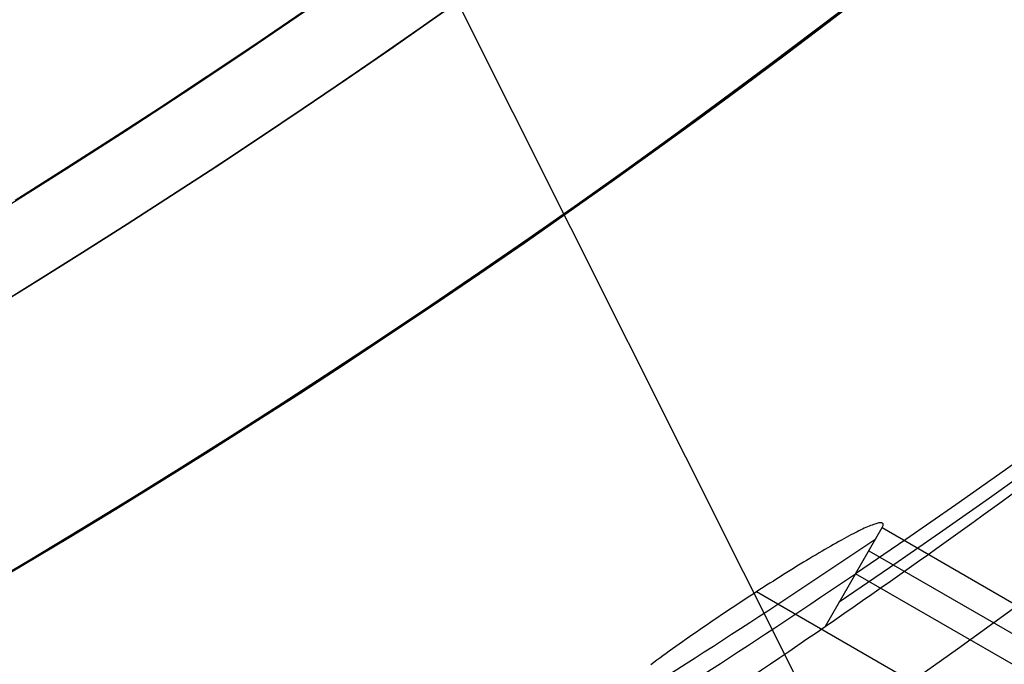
# Model space of a CAD drawing. Extents: x 16051 to 17254, y -2088 to -1046.
# Tile 27 of 62: x 16679.38 to 16685.61, y -1751.95 to -1747.87. Entities that reach past the tile are written whole.
import ezdxf

# ---------------------------------------------------------------- set-up
doc = ezdxf.new("R2010")
doc.units = 0
doc.layers.get('0').update_dxf_attribs({"linetype": 'CONTINUOUS'})
doc.layers.add('COLOR', color=7, linetype='CONTINUOUS')
doc.layers.add('LUZ', color=7, linetype='CONTINUOUS')

msp = doc.modelspace()

# ---------------------------------------------------------------- linework, layer by layer
for p, q in [((16684.66526814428, -1751.373750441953, 71.7953600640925), (16684.83398138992, -1751.081530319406, 73.25691477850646)), ((16684.66528751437, -1751.373737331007, 71.79535520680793), (16684.83398126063, -1751.081530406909, 73.2569148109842)), ((16684.83398126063, -1751.081530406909, 73.2569148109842), (17207.7178986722, -2052.968700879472, 73.25691481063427)), ((16684.7496288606, -1751.227643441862, 72.52613512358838), (17210.05758698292, -2054.514334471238, 72.52613512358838)), ((16684.66528751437, -1751.373737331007, 71.79535520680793), (16684.47268477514, -1751.707382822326, 70.12644480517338)), ((17212.39726151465, -2056.059958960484, 71.79535974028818), (16684.66528751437, -1751.373737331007, 71.79535520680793)), ((17204.11113830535, -2051.75169131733, 74.4562359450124), (16684.03882464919, -1751.487801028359, 74.4562359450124))]:
    msp.add_line(p, q)
at = {"extrusion": (0.1124755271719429, 0.1948133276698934, 0.9743700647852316)}
msp.add_lwpolyline([(-15309.47030365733, -6720.994009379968), (-15309.98085325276, -6720.685040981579), (-15310.48939906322, -6720.371376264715), (-15310.99588066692, -6720.053034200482), (-15311.50023783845, -6719.730034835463), (-15312.00241057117, -6719.402399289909), (-15312.50233909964, -6719.070149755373), (-15312.99996392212, -6718.733309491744), (-15313.49522582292, -6718.391902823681), (-15313.98806589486, -6718.045955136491), (-15314.47842556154, -6717.695492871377), (-15314.96624659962, -6717.340543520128), (-15315.45147116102, -6716.981135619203), (-15315.93404179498, -6716.617298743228), (-15316.41390147, -6716.24906349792), (-15316.89099359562, -6715.876461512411), (-15317.36526204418, -6715.499525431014), (-15317.83665117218, -6715.118288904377), (-15318.30510584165, -6714.732786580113), (-15318.7705714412, -6714.343054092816), (-15319.23299390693, -6713.949128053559), (-15319.69231974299, -6713.551046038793), (-15320.14849604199, -6713.148846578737), (-15320.6014705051, -6712.742569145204), (-15321.05119146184, -6712.332254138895), (-15321.49760788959, -6711.917942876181), (-15321.94066943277, -6711.499677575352), (-15322.38032642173, -6711.077501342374), (-15322.8165298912, -6710.651458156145), (-15323.24923159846, -6710.221592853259), (-15323.67838404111, -6709.787951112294), (-15324.10394047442, -6709.350579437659), (-15324.52585492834, -6708.909525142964), (-15324.94408222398, -6708.464836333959), (-15325.35857798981, -6708.016561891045), (-15325.76929867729, -6707.564751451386), (-15326.17620157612, -6707.10945539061), (-15326.579244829, -6706.65072480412), (-15326.9783874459, -6706.188611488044), (-15327.37358931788, -6705.723167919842), (-15327.76481123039, -6705.25444723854), (-15328.15201487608, -6704.782503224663), (-15328.53516286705, -6704.307390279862), (-15328.91421874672, -6703.829163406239), (-15329.28914700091, -6703.347878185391), (-15329.65991306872, -6702.863590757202), (-15330.02648335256, -6702.376357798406), (-15330.38882522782, -6701.886236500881), (-15330.74690705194, -6701.393284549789), (-15331.10069817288, -6700.897560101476), (-15331.4501689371, -6700.399121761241), (-15331.79529069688, -6699.898028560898), (-15332.13603581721, -6699.394339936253), (-15332.47237768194, -6698.888115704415), (-15332.80429069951, -6698.379416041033), (-15333.131750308, -6697.868301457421), (-15333.45473297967, -6697.354832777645), (-15333.77321622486, -6696.839071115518), (-15334.08717859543, -6696.321077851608), (-15334.39659968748, -6695.800914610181), (-15334.7014601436, -6695.278643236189), (-15335.00174165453, -6694.754325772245), (-15335.29742696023, -6694.228024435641), (-15335.58849985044, -6693.699801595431), (-15335.87494516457, -6693.16971974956), (-15336.15674879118, -6692.637841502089), (-15336.4338976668, -6692.10422954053), (-15336.70637977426, -6691.56894661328), (-15336.97418414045, -6691.032055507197), (-15337.23730083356, -6690.493619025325), (-15337.49572095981, -6689.953699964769), (-15337.74943665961, -6689.41236109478), (-15337.9984411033, -6688.869665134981), (-15338.24272848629, -6688.325674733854), (-15338.48229402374, -6687.780452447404), (-15338.71713394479, -6687.234060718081), (-15338.94724548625, -6686.686561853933), (-15339.1726268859, -6686.138018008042), (-15339.39327737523, -6685.588491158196), (-15339.60919717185, -6685.038043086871), (-15339.82038747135, -6684.486735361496), (-15340.02685043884, -6683.934629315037), (-15340.22858919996, -6683.381786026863), (-15340.42560783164, -6682.828266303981), (-15340.61791135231, -6682.274130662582), (-15340.80550571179, -6681.719439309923), (-15340.98839778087, -6681.164252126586), (-15341.16659534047, -6680.60862864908), (-15341.34010707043, -6680.05262805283), (-15341.50894253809, -6679.496309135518), (-15341.67311218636, -6678.939730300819), (-15341.83262732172, -6678.382949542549), (-15341.98750010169, -6677.826024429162), (-15342.13774352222, -6677.269012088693), (-15342.28337140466, -6676.711969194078), (-15342.42439838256, -6676.154951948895), (-15342.56083988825, -6675.598016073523), (-15342.69271213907, -6675.04121679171), (-15342.82003212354, -6674.484608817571), (-15342.9428175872, -6673.928246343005), (-15343.06108701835, -6673.37218302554), (-15343.17485963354, -6672.816471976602), (-15343.28415536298, -6672.261165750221), (-15343.38899483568, -6671.70631633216), (-15343.48939936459, -6671.15197512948), (-15343.58539093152, -6670.598192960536), (-15343.67699217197, -6670.045020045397), (-15343.76422635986, -6669.492505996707), (-15343.84711739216, -6668.940699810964), (-15343.92568977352, -6668.389649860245), (-15343.99996860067, -6667.839403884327), (-15344.06997954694, -6667.290008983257), (-15344.13574884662, -6666.741511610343), (-15344.19730327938, -6666.19395756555), (-15344.25467015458, -6665.64739198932), (-15344.30787729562, -6665.101859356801), (-15344.35695302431, -6664.5574034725), (-15344.4019261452, -6664.014067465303), (-15344.44282592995, -6663.471893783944), (-15344.4796821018, -6662.930924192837), (-15344.51252481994, -6662.391199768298), (-15344.54138466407, -6661.852760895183), (-15344.56629261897, -6661.315647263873), (-15344.58728005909, -6660.779897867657), (-15344.60437873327, -6660.245551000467), (-15344.61762074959, -6659.712644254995), (-15344.6270385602, -6659.181214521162), (-15344.63266494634, -6658.651297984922), (-15344.63453300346, -6658.122930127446), (-15344.6327337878, -6657.604389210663), (-15344.62731513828, -6657.08435597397), (-15344.61824576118, -6656.562863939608), (-15344.60549465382, -6656.039947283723), (-15344.58903111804, -6655.51564083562), (-15344.56882477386, -6654.989980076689), (-15344.54484557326, -6654.463001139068), (-15344.51706381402, -6653.934740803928), (-15344.48545015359, -6653.405236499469), (-15344.44997562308, -6652.874526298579), (-15344.41061164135, -6652.342648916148), (-15344.36733002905, -6651.809643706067), (-15344.32010302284, -6651.275550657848), (-15344.26890328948, -6650.740410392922), (-15344.21370394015, -6650.204264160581), (-15344.15447854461, -6649.667153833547), (-15344.09120114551, -6649.129121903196), (-15344.02384627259, -6648.590211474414), (-15343.952388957, -6648.050466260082), (-15343.87680474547, -6647.509930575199), (-15343.79706971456, -6646.968649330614), (-15343.71316048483, -6646.426668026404), (-15343.62505423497, -6645.884032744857), (-15343.53272871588, -6645.340790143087), (-15343.43616226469, -6644.796987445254), (-15343.33533381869, -6644.252672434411), (-15343.2302229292, -6643.707893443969), (-15343.1208097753, -6643.162699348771), (-15343.00707517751, -6642.617139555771), (-15342.8890006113, -6642.07126399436), (-15342.76656822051, -6641.525123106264), (-15342.63976083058, -6640.978767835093), (-15342.50856196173, -6640.432249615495), (-15342.37295584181, -6639.885620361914), (-15342.23292741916, -6639.338932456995), (-15342.08846237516, -6638.792238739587), (-15341.93954713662, -6638.245592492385), (-15341.78616888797, -6637.699047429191), (-15341.62831558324, -6637.15265768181), (-15341.46597595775, -6636.606477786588), (-15341.29913953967, -6636.060562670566), (-15341.12779666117, -6635.514967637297), (-15340.95193846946, -6634.969748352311), (-15340.77155693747, -6634.424960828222), (-15340.58664487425, -6633.880661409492), (-15340.39719593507, -6633.336906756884), (-15340.20320463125, -6632.793753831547), (-15340.00466633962, -6632.251259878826), (-15339.80157731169, -6631.709482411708), (-15339.59393468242, -6631.168479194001), (-15339.38173647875, -6630.628308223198), (-15339.16498162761, -6630.089027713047), (-15338.94366996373, -6629.55069607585), (-15338.71780223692, -6629.013371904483), (-15338.48738011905, -6628.477113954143), (-15338.25240621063, -6627.941981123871), (-15338.01288404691, -6627.40803243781), (-15337.76881810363, -6626.875327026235), (-15337.52021380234, -6626.343924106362), (-15337.26707751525, -6625.813882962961), (-15337.00941656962, -6625.285262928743), (-15336.74723925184, -6624.758123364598), (-15336.48055481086, -6624.232523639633), (-15336.20937346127, -6623.708523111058), (-15335.93370638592, -6623.186181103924), (-15335.65356573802, -6622.665556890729), (-15335.36896464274, -6622.146709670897), (-15335.07991719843, -6621.629698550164), (-15334.78643847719, -6621.114582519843), (-15334.48854452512, -6620.601420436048), (-15334.18625236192, -6620.090270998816), (-15333.87957998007, -6619.581192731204), (-15333.5685463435, -6619.074243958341), (-15333.25317138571, -6618.569482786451), (-15332.93347600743, -6618.066967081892), (-15332.60948207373, -6617.566754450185), (-15332.28121241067, -6617.068902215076), (-15331.94869080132, -6616.573467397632), (-15331.61194198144, -6616.080506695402), (-15331.2709916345, -6615.590076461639), (-15330.92586638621, -6615.102232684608), (-15330.57659379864, -6614.617030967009), (-15330.22320236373, -6614.134526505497), (-15329.86572149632, -6613.654774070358), (-15329.50418152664, -6613.1778279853), (-15329.13861369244, -6612.703742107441), (-15328.7690501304, -6612.232569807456), (-15328.39552386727, -6611.764363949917), (-15328.01806881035, -6611.299176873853), (-15327.63671973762, -6610.837060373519), (-15327.25151228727, -6610.378065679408), (-15326.86248294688, -6609.92224343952), (-15326.46966904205, -6609.469643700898), (-15326.0731087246, -6609.020315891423), (-15325.67284096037, -6608.574308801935), (-15325.26890551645, -6608.131670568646), (-15324.86134294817, -6607.69244865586), (-15324.45019458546, -6607.256689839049), (-15324.03550251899, -6606.824440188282), (-15323.61730958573, -6606.395745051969), (-15323.19565935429, -6605.970649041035), (-15322.77059610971, -6605.54919601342), (-15322.342164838, -6605.131429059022), (-15321.91041121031, -6604.717390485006), (-15321.47538156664, -6604.307121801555), (-15321.03712289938, -6603.900663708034), (-15320.59568283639, -6603.498056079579), (-15320.15110962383, -6603.099337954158), (-15319.7034521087, -6602.704547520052), (-15319.25275972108, -6602.313722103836), (-15318.79908245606, -6601.926898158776), (-15318.34247085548, -6601.54411125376), (-15317.88297598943, -6601.165396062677), (-15317.42064943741, -6600.790786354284), (-15316.95554326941, -6600.420314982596), (-15316.4877100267, -6600.054013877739), (-15316.01720270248, -6599.691914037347), (-15315.54407472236, -6599.334045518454), (-15315.06837992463, -6598.980437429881), (-15314.59017254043, -6598.63111792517), (-15314.10950717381, -6598.286114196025), (-15313.62643878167, -6597.945452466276), (-15313.14102265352, -6597.609157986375), (-15312.65331439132, -6597.277255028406), (-15312.16336988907, -6596.949766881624), (-15311.67124531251, -6596.626715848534), (-15311.17699707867, -6596.308123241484), (-15310.68068183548, -6595.994009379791)], dxfattribs=at)
at = {"extrusion": (0.1124755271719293, 0.1948133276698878, 0.9743700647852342)}
msp.add_lwpolyline([(-15308.55944587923, -6595.994009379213), (-15309.08051549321, -6596.298800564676), (-15309.59963515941, -6596.60845085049), (-15310.11674160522, -6596.922942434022), (-15310.6317717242, -6597.242256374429), (-15311.14466260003, -6597.566372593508), (-15311.6553515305, -6597.895269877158), (-15312.16377605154, -6598.228925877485), (-15312.66987396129, -6598.567317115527), (-15313.17358334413, -6598.91041898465), (-15313.67484259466, -6599.258205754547), (-15314.17359044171, -6599.610650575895), (-15314.66976597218, -6599.967725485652), (-15315.16330865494, -6600.329401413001), (-15315.65415836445, -6600.695648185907), (-15316.14225540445, -6601.066434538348), (-15316.62754053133, -6601.441728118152), (-15317.10995497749, -6601.821495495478), (-15317.58944047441, -6602.205702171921), (-15318.06593927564, -6602.594312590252), (-15318.53939417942, -6602.987290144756), (-15319.00974855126, -6603.384597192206), (-15319.47694634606, -6603.786195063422), (-15319.94093213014, -6604.192044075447), (-15320.40165110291, -6604.602103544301), (-15320.85904911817, -6605.016331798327), (-15321.31307270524, -6605.434686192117), (-15321.7636690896, -6605.857123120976), (-15322.21078621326, -6606.283598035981), (-15322.65437275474, -6606.714065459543), (-15323.09437814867, -6607.148479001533), (-15323.53075260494, -6607.586791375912), (-15323.96344712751, -6608.028954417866), (-15324.3924135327, -6608.474919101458), (-15324.81760446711, -6608.924635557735), (-15325.238973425, -6609.378053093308), (-15325.6564747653, -6609.835120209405), (-15326.070063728, -6610.295784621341), (-15326.47969645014, -6610.759993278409), (-15326.88532998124, -6611.22769238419), (-15327.28692229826, -6611.698827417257), (-15327.68443231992, -6612.173343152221), (-15328.07781992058, -6612.651183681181), (-15328.4670459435, -6613.132292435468), (-15328.85207221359, -6613.616612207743), (-15329.23286154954, -6614.104085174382), (-15329.60937777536, -6614.594652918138), (-15329.98158573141, -6615.08825645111), (-15330.34945128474, -6615.584836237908), (-15330.71294133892, -6616.084332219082), (-15331.07202384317, -6616.586683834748), (-15331.42666780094, -6617.091830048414), (-15331.77684327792, -6617.599709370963), (-15332.12252140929, -6618.11025988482), (-15332.46367440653, -6618.623419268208), (-15332.80027556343, -6619.139124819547), (-15333.13229926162, -6619.657313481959), (-15333.45972097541, -6620.177921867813), (-15333.78251727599, -6620.700886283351), (-15334.10066583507, -6621.226142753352), (-15334.41414542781, -6621.753627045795), (-15334.72293593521, -6622.283274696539), (-15335.02701834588, -6622.815021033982), (-15335.32637475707, -6623.348801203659), (-15335.62098837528, -6623.884550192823), (-15335.91084351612, -6624.422202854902), (-15336.19592560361, -6624.961693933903), (-15336.4762211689, -6625.502958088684), (-15336.75171784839, -6626.045929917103), (-15337.02240438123, -6626.590543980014), (-15337.28827060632, -6627.136734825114), (-15337.54930745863, -6627.684437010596), (-15337.80550696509, -6628.233585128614), (-15338.0568622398, -6628.784113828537), (-15338.30336747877, -6629.335957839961), (-15338.54501795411, -6629.889051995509), (-15338.78181000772, -6630.443331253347), (-15339.01374104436, -6630.998730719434), (-15339.24080952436, -6631.555185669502), (-15339.46301495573, -6632.112631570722), (-15339.68035788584, -6632.671004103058), (-15339.89283989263, -6633.230239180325), (-15340.10046357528, -6633.790272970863), (-15340.30323254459, -6634.351041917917), (-15340.50115141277, -6634.912482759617), (-15340.69422578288, -6635.474532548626), (-15340.88246223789, -6636.037128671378), (-15341.06586832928, -6636.600208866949), (-15341.2444525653, -6637.163711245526), (-15341.41822439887, -6637.727574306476), (-15341.58719421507, -6638.291736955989), (-15341.75137331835, -6638.856138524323), (-15341.91077391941, -6639.420718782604), (-15342.06540912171, -6639.9854179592), (-15342.21529290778, -6640.550176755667), (-15342.36044012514, -6641.114936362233), (-15342.50086647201, -6641.67963847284), (-15342.63658848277, -6642.24422529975), (-15342.76762351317, -6642.808639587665), (-15342.89398972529, -6643.372824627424), (-15343.01570607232, -6643.936724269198), (-15343.13279228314, -6644.500282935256), (-15343.24526884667, -6645.06344563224), (-15343.35315699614, -6645.626157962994), (-15343.4564786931, -6646.188366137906), (-15343.55525661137, -6646.750016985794), (-15343.64951412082, -6647.311057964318), (-15343.73927527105, -6647.871437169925), (-15343.82456477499, -6648.431103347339), (-15343.90540799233, -6648.990005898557), (-15343.98183091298, -6649.548094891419), (-15344.05386014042, -6650.105321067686), (-15344.12152287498, -6650.661635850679), (-15344.18484689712, -6651.216991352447), (-15344.24386055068, -6651.771340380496), (-15344.29859272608, -6652.324636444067), (-15344.34907284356, -6652.876833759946), (-15344.39533083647, -6653.427887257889), (-15344.43739713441, -6653.977752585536), (-15344.47530264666, -6654.526386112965), (-15344.50907874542, -6655.073744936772), (-15344.53875724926, -6655.61978688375), (-15344.56437040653, -6656.164470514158), (-15344.58595087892, -6656.707755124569), (-15344.60353172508, -6657.249600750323), (-15344.61714638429, -6657.789968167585), (-15344.62682866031, -6658.328818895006), (-15344.63261270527, -6658.866115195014), (-15344.63453300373, -6659.401820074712), (-15344.63278133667, -6659.913463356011), (-15344.62750615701, -6660.426560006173), (-15344.61867739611, -6660.941077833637), (-15344.60626526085, -6661.456984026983), (-15344.59024024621, -6661.974245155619), (-15344.57057314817, -6662.492827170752), (-15344.54723507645, -6663.012695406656), (-15344.52019746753, -6663.533814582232), (-15344.48943209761, -6664.056148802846), (-15344.45491109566, -6664.579661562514), (-15344.4166069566, -6665.104315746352), (-15344.37449255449, -6665.630073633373), (-15344.32854115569, -6666.156896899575), (-15344.27872643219, -6666.68474662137), (-15344.22502247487, -6667.213583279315), (-15344.16740380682, -6667.743366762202), (-15344.1058453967, -6668.274056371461), (-15344.04032267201, -6668.805610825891), (-15343.97081153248, -6669.337988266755), (-15343.89728836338, -6669.871146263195), (-15343.8197300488, -6670.405041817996), (-15343.73811398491, -6670.939631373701), (-15343.65241809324, -6671.474870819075), (-15343.56262083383, -6672.010715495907), (-15343.46870121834, -6672.547120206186), (-15343.37063882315, -6673.084039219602), (-15343.26841380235, -6673.621426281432), (-15343.16200690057, -6674.159234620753), (-15343.05139946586, -6674.697416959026), (-15342.93657346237, -6675.23592551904), (-15342.81751148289, -6675.774712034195), (-15342.69419676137, -6676.313727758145), (-15342.5666131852, -6676.852923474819), (-15342.43474530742, -6677.392249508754), (-15342.29857835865, -6677.9316557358), (-15342.15809825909, -6678.471091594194), (-15342.01329163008, -6679.010506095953), (-15341.86414580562, -6679.549847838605), (-15341.71064884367, -6680.089065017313), (-15341.55278953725, -6680.628105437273), (-15341.39055742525, -6681.166916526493), (-15341.22394280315, -6681.705445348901), (-15341.05293673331, -6682.243638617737), (-15340.87753105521, -6682.781442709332), (-15340.69771839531, -6683.318803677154), (-15340.51349217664, -6683.855667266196), (-15340.32484662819, -6684.391978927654), (-15340.13177679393, -6684.927683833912), (-15339.93427854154, -6685.462726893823), (-15339.73234857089, -6685.997052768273), (-15339.5259844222, -6686.530605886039), (-15339.31518448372, -6687.063330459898), (-15339.09994799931, -6687.595170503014), (-15338.88027507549, -6688.126069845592), (-15338.6561666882, -6688.655972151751), (-15338.42762468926, -6689.184820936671), (-15338.1946518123, -6689.712559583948), (-15337.95725167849, -6690.239131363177), (-15337.71542880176, -6690.76447944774), (-15337.46918859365, -6691.288546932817), (-15337.21853736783, -6691.811276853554), (-15336.9634823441, -6692.332612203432), (-15336.70403165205, -6692.852495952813), (-15336.44019433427, -6693.370871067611), (-15336.17198034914, -6693.88768052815), (-15335.89940057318, -6694.402867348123), (-15335.62246680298, -6694.916374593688), (-15335.34119175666, -6695.428145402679), (-15335.05558907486, -6695.938123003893), (-15334.76567332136, -6696.446250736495), (-15334.47145998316, -6696.952472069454), (-15334.17296547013, -6697.456730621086), (-15333.87020711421, -6697.958970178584), (-15333.56320316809, -6698.459134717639), (-15333.25197280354, -6698.957168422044), (-15332.93653610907, -6699.4530157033), (-15332.61691408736, -6699.946621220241), (-15332.29312865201, -6700.437929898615), (-15331.96520262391, -6700.926886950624), (-15331.63315972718, -6701.413437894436), (-15331.2970245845, -6701.897528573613), (-15330.95682271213, -6702.379105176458), (-15330.6125805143, -6702.85811425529), (-15330.26432527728, -6703.334502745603), (-15329.91208516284, -6703.808217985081), (-15329.55588920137, -6704.279207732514), (-15329.19576728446, -6704.747420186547), (-15328.83175015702, -6705.212804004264), (-15328.463869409, -6705.675308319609), (-15328.09215746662, -6706.134882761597), (-15327.71664758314, -6706.591477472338), (-15327.33737382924, -6707.045043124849), (-15326.95437108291, -6707.495530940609), (-15326.56767501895, -6707.942892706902), (-15326.17732209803, -6708.387080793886), (-15325.78334955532, -6708.828048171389), (-15325.38579538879, -6709.26574842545), (-15324.98469834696, -6709.700135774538), (-15324.58009791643, -6710.131165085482), (-15324.17203430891, -6710.558791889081), (-15323.76054844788, -6710.982972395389), (-15323.34568195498, -6711.403663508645), (-15322.92747713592, -6711.820822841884), (-15322.50597696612, -6712.23440873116), (-15322.08122507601, -6712.644380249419), (-15321.65326573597, -6713.050697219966), (-15321.222143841, -6713.453320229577), (-15320.78790489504, -6713.852210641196), (-15320.35059499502, -6714.247330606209), (-15319.91026081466, -6714.63864307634), (-15319.46694958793, -6715.026111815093), (-15319.02070909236, -6715.409701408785), (-15318.57158763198, -6715.789377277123), (-15318.11963402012, -6716.165105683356), (-15317.66489756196, -6716.53685374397), (-15317.20742803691, -6716.904589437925), (-15316.74727568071, -6717.268281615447), (-15316.28449116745, -6717.627900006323), (-15315.81912559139, -6717.983415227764), (-15315.35123044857, -6718.334798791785), (-15314.88085761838, -6718.682023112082), (-15314.40805934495, -6719.02506151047), (-15313.93288821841, -6719.363888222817), (-15313.45539715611, -6719.698478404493), (-15312.97563938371, -6720.028808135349), (-15312.49366841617, -6720.354854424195), (-15312.00953803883, -6720.676595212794), (-15311.52330228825, -6720.994009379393)], dxfattribs=at)
at = {"extrusion": (0.1124755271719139, 0.1948133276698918, 0.9743700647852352)}
msp.add_lwpolyline([(-15314.92049179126, -6595.994009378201), (-15315.39590661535, -6596.329127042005), (-15315.86907008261, -6596.668318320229), (-15316.3399330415, -6597.011559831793), (-15316.80844663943, -6597.358827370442), (-15317.27456233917, -6597.710095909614), (-15317.73823193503, -6598.065339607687), (-15318.19940756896, -6598.424531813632), (-15318.65804174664, -6598.787645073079), (-15319.11408735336, -6599.154651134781), (-15319.56749766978, -6599.525520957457), (-15320.0182263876, -6599.900224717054), (-15320.46622762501, -6600.278731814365), (-15320.91145594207, -6600.661010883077), (-15321.35386635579, -6601.047029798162), (-15321.7934143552, -6601.436755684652), (-15322.23005591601, -6601.830154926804), (-15322.66374751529, -6602.227193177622), (-15323.09444614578, -6602.627835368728), (-15323.52210933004, -6603.032045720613), (-15323.94669513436, -6603.439787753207), (-15324.36816218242, -6603.85102429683), (-15324.78646966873, -6604.265717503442), (-15325.20157737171, -6604.683828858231), (-15325.61344566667, -6605.10531919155), (-15326.02203553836, -6605.53014869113), (-15326.42730859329, -6605.958276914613), (-15326.82922707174, -6606.389662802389), (-15327.22775385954, -6606.82426469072), (-15327.62285249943, -6607.262040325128), (-15328.01448720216, -6607.70294687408), (-15328.40262285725, -6608.146940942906), (-15328.78722504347, -6608.593978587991), (-15329.16826003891, -6609.044015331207), (-15329.54569483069, -6609.497006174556), (-15329.91949712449, -6609.952905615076), (-15330.28963535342, -6610.411667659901), (-15330.65607868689, -6610.87324584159), (-15331.0187970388, -6611.337593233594), (-15331.37776107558, -6611.804662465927), (-15331.73294222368, -6612.274405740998), (-15332.08431267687, -6612.746774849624), (-15332.43184540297, -6613.221721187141), (-15332.77551415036, -6613.699195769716), (-15333.11529345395, -6614.179149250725), (-15333.45115864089, -6614.66153193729), (-15333.78308583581, -6615.146293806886), (-15334.11105196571, -6615.633384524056), (-15334.43503476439, -6616.122753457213), (-15334.75501277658, -6616.614349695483), (-15335.07096536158, -6617.108122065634), (-15335.38287269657, -6617.604019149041), (-15335.69071577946, -6618.101989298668), (-15335.99447643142, -6618.601980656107), (-15336.29413729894, -6619.103941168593), (-15336.58968185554, -6619.607818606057), (-15336.88109440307, -6620.113560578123), (-15337.16836007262, -6620.621114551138), (-15337.45146482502, -6621.130427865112), (-15337.73039545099, -6621.641447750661), (-15338.00513957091, -6622.15412134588), (-15338.27568563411, -6622.668395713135), (-15338.54202291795, -6623.184217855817), (-15338.80414152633, -6623.701534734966), (-15339.06203238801, -6624.220293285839), (-15339.31568725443, -6624.740440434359), (-15339.56509869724, -6625.261923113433), (-15339.81026010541, -6625.784688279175), (-15340.0511656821, -6626.308682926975), (-15340.28781044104, -6626.83385410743), (-15340.52019020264, -6627.360148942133), (-15340.74830158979, -6627.887514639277), (-15340.97214202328, -6628.415898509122), (-15341.1917097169, -6628.945247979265), (-15341.40700367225, -6629.475510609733), (-15341.6180236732, -6630.006634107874), (-15341.8247702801, -6630.538566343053), (-15342.02724482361, -6631.071255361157), (-15342.22544939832, -6631.604649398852), (-15342.41938685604, -6632.138696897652), (-15342.60906079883, -6632.673346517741), (-15342.79447557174, -6633.208547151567), (-15342.97563625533, -6633.744247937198), (-15343.15254865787, -6634.280398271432), (-15343.32521930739, -6634.816947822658), (-15343.49365544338, -6635.353846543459), (-15343.65786500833, -6635.891044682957), (-15343.81785663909, -6636.4284927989), (-15343.97363965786, -6636.966141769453), (-15344.12522406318, -6637.50394280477), (-15344.27262052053, -6638.041847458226), (-15344.41584035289, -6638.579807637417), (-15344.55489553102, -6639.117775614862), (-15344.68979866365, -6639.655704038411), (-15344.82056298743, -6640.19354594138), (-15344.94720235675, -6640.731254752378), (-15345.06973123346, -6641.268784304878), (-15345.18816467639, -6641.806088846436), (-15345.30251833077, -6642.343123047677), (-15345.41280841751, -6642.879842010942), (-15345.51905172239, -6643.416201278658), (-15345.62126558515, -6643.952156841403), (-15345.71946788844, -6644.487665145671), (-15345.81367704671, -6645.02268310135), (-15345.90391199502, -6645.557168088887), (-15345.99019217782, -6646.091077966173), (-15346.07253753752, -6646.624371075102), (-15346.15096850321, -6647.157006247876), (-15346.22550597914, -6647.688942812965), (-15346.2961713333, -6648.22014060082), (-15346.36298638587, -6648.750559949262), (-15346.4259733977, -6649.280161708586), (-15346.48515505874, -6649.808907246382), (-15346.54055447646, -6650.336758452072), (-15346.5921951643, -6650.863677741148), (-15346.64010103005, -6651.389628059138), (-15346.68429636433, -6651.914572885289), (-15346.724805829, -6652.438476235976), (-15346.76165444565, -6652.961302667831), (-15346.79486758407, -6653.483017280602), (-15346.82447095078, -6654.003585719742), (-15346.85049057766, -6654.522974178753), (-15346.87295281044, -6655.041149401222), (-15346.89188429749, -6655.558078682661), (-15346.90731197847, -6656.073729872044), (-15346.91926307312, -6656.588071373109), (-15346.92776507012, -6657.101072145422), (-15346.93284571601, -6657.612701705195), (-15346.9345330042, -6658.122930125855), (-15346.93278552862, -6658.642178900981), (-15346.92752331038, -6659.162878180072), (-15346.91871685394, -6659.68499640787), (-15346.90633692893, -6660.208501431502), (-15346.89035458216, -6660.733360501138), (-15346.87074114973, -6661.259540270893), (-15346.8474682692, -6661.787006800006), (-15346.82050789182, -6662.315725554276), (-15346.78983229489, -6662.845661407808), (-15346.75541409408, -6663.37677864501), (-15346.71722625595, -6663.909040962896), (-15346.67524211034, -6664.442411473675), (-15346.62943536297, -6664.976852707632), (-15346.57978010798, -6665.512326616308), (-15346.52625084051, -6666.048794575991), (-15346.46882246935, -6666.586217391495), (-15346.40747032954, -6667.124555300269), (-15346.342170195, -6667.663767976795), (-15346.27289829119, -6668.203814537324), (-15346.19963130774, -6668.744653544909), (-15346.12234641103, -6669.286243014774), (-15346.0410212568, -6669.828540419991), (-15345.95563400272, -6670.371502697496), (-15345.86616332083, -6670.915086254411), (-15345.7725884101, -6671.459246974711), (-15345.67488900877, -6672.003940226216), (-15345.5730454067, -6672.549120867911), (-15345.46703845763, -6673.094743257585), (-15345.35684959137, -6673.640761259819), (-15345.24246082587, -6674.187128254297), (-15345.12385477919, -6674.733797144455), (-15345.0010146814, -6675.280720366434), (-15344.87392438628, -6675.827849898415), (-15344.74256838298, -6676.375137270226), (-15344.60693180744, -6676.922533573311), (-15344.46700045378, -6677.469989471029), (-15344.3227607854, -6678.017455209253), (-15344.17419994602, -6678.564880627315), (-15344.02130577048, -6679.112215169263), (-15343.86406679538, -6679.659407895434), (-15343.70247226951, -6680.206407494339), (-15343.53651216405, -6680.753162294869), (-15343.36617718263, -6681.299620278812), (-15343.19145877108, -6681.845729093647), (-15343.01234912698, -6682.391436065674), (-15342.82884120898, -6682.936688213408), (-15342.64092874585, -6683.481432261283), (-15342.44860624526, -6684.025614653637), (-15342.25186900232, -6684.569181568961), (-15342.05071310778, -6685.112078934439), (-15341.845135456, -6685.65425244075), (-15341.63513375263, -6686.195647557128), (-15341.42070652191, -6686.736209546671), (-15341.20185311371, -6687.275883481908), (-15340.97857371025, -6687.814614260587), (-15340.75086933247, -6688.352346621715), (-15340.51874184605, -6688.8890251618), (-15340.28219396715, -6689.424594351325), (-15340.04122926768, -6689.958998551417), (-15339.79585218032, -6690.492182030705), (-15339.54606800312, -6691.024088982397), (-15339.29188290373, -6691.554663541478), (-15339.03330392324, -6692.083849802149), (-15338.77033897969, -6692.611591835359), (-15338.50299687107, -6693.137833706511), (-15338.23128727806, -6693.662519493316), (-15337.95522076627, -6694.185593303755), (-15337.6748087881, -6694.70699929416), (-15337.39006368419, -6695.226681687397), (-15337.10099868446, -6695.744584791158), (-15336.80762790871, -6696.260653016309), (-15336.50996636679, -6696.774830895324), (-15336.20802995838, -6697.287063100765), (-15335.90183547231, -6697.797294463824), (-15335.59140058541, -6698.305469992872), (-15335.276743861, -6698.81153489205), (-15334.95788474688, -6699.315434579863), (-15334.63484357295, -6699.817114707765), (-15334.30764154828, -6700.316521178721), (-15333.97630075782, -6700.813600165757), (-15333.64084415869, -6701.30829813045), (-15333.30129557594, -6701.800561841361), (-15332.95767969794, -6702.290338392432), (-15332.6100220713, -6702.777575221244), (-15332.25834909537, -6703.262220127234), (-15331.9026880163, -6703.744221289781), (-15331.54306692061, -6704.223527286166), (-15331.17951472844, -6704.700087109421), (-15330.81206118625, -6705.173850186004), (-15330.44073685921, -6705.644766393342), (-15330.06557312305, -6706.112786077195), (-15329.68660215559, -6706.577860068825), (-15329.30385692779, -6707.039939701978), (-15328.91737119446, -6707.498976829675), (-15328.52717948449, -6707.954923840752), (-15328.13331709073, -6708.407733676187), (-15327.73582005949, -6708.857359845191), (-15327.33472517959, -6709.303756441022), (-15326.93006997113, -6709.746878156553), (-15326.52189267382, -6710.18668029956), (-15326.11023223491, -6710.623118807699), (-15325.69512829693, -6711.056150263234), (-15325.27662118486, -6711.485731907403), (-15324.85475189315, -6711.911821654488), (-15324.4295620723, -6712.334378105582), (-15324.00109401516, -6712.753360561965), (-15323.56939064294, -6713.168729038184), (-15323.13449549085, -6713.580444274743), (-15322.69645269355, -6713.988467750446), (-15322.25530697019, -6714.392761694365), (-15321.81110360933, -6714.793289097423), (-15321.36388845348, -6715.190013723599), (-15320.91370788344, -6715.582900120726), (-15320.4606088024, -6715.971913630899), (-15320.00463861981, -6716.357020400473), (-15319.54584523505, -6716.738187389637), (-15319.0842770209, -6717.115382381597), (-15318.61998280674, -6717.488573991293), (-15318.15301186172, -6717.857731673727), (-15317.68341387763, -6718.222825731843), (-15317.21123895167, -6718.583827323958), (-15316.73653756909, -6718.940708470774), (-15316.25936058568, -6719.293442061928), (-15315.77975921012, -6719.642001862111), (-15315.2977849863, -6719.986362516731), (-15314.81348977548, -6720.326499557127), (-15314.32692573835, -6720.662389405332), (-15313.83814531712, -6720.994009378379)], dxfattribs=at)
at = {"extrusion": (0.1124755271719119, 0.1948133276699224, 0.9743700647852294)}
msp.add_lwpolyline([(-15315.67810926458, -6720.994009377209), (-15316.14404000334, -6720.656685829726), (-15316.60769940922, -6720.315426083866), (-15317.06904060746, -6719.970253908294), (-15317.52801703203, -6719.62119384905), (-15317.98458244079, -6719.268271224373), (-15318.43869093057, -6718.911512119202), (-15318.89029695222, -6718.550943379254), (-15319.33935532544, -6718.18659260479), (-15319.78582125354, -6717.818488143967), (-15320.22965033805, -6717.446659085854), (-15320.67079859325, -6717.071135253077), (-15321.10922246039, -6716.691947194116), (-15321.54487882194, -6716.309126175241), (-15321.97772501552, -6715.922704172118), (-15322.40771884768, -6715.532713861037), (-15322.83481860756, -6715.139188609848), (-15323.25898308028, -6714.742162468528), (-15323.68017156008, -6714.341670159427), (-15324.09834386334, -6713.937747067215), (-15324.51346034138, -6713.530429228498), (-15324.92548189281, -6713.119753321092), (-15325.33436997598, -6712.705756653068), (-15325.74008662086, -6712.288477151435), (-15326.14259444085, -6711.86795335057), (-15326.54185664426, -6711.444224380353), (-15326.93783704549, -6711.017329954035), (-15327.33050007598, -6710.587310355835), (-15327.71981079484, -6710.154206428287), (-15328.10573489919, -6709.718059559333), (-15328.48823873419, -6709.278911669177), (-15328.86728930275, -6708.836805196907), (-15329.242854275, -6708.3917830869), (-15329.61490199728, -6707.943888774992), (-15329.98340150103, -6707.493166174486), (-15330.34832251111, -6707.039659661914), (-15330.70963545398, -6706.583414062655), (-15331.06731146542, -6706.124474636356), (-15331.42132239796, -6705.662887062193), (-15331.77164082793, -6705.198697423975), (-15332.11824006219, -6704.731952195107), (-15332.46109414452, -6704.262698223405), (-15332.80017786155, -6703.790982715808), (-15333.13546674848, -6703.316853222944), (-15333.46693709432, -6702.840357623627), (-15333.79456594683, -6702.361544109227), (-15334.11833111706, -6701.880461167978), (-15334.43821118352, -6701.397157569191), (-15334.75418549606, -6700.911682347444), (-15335.06623417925, -6700.424084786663), (-15335.3743381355, -6699.934414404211), (-15335.67847904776, -6699.442720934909), (-15335.97863938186, -6698.949054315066), (-15336.27480238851, -6698.453464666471), (-15336.56695210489, -6697.956002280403), (-15336.85507335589, -6697.456717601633), (-15337.13915175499, -6696.955661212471), (-15337.41917370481, -6696.452883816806), (-15337.69512639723, -6695.948436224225), (-15337.9669978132, -6695.442369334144), (-15338.23477672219, -6694.934734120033), (-15338.4984526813, -6694.425581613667), (-15338.75801603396, -6693.9149628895), (-15339.01345790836, -6693.402929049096), (-15339.26477021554, -6692.889531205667), (-15339.51194564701, -6692.374820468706), (-15339.75497767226, -6691.858847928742), (-15339.99386053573, -6691.341664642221), (-15340.22858925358, -6690.823321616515), (-15340.4591596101, -6690.303869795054), (-15340.68556815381, -6689.783360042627), (-15340.90781219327, -6689.261843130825), (-15341.12588979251, -6688.739369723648), (-15341.33979976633, -6688.215990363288), (-15341.54954167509, -6687.691755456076), (-15341.7551158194, -6687.166715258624), (-15341.95652323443, -6686.640919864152), (-15342.15376568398, -6686.114419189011), (-15342.34684565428, -6685.587262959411), (-15342.53576634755, -6685.059500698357), (-15342.72053167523, -6684.5311817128), (-15342.9011462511, -6684.002355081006), (-15343.07761538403, -6683.473069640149), (-15343.24994507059, -6682.943373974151), (-15343.41814198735, -6682.413316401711), (-15343.58221348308, -6681.882944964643), (-15343.74216757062, -6681.352307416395), (-15343.89801291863, -6680.821451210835), (-15344.04975884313, -6680.290423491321), (-15344.19741529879, -6679.759271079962), (-15344.34099287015, -6679.228040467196), (-15344.48050276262, -6678.696777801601), (-15344.61595679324, -6678.165528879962), (-15344.7473673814, -6677.634339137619), (-15344.8747475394, -6677.103253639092), (-15344.99811086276, -6676.572317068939), (-15345.11747152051, -6676.04157372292), (-15345.23284424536, -6675.511067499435), (-15345.34424432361, -6674.980841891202), (-15345.45168758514, -6674.450939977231), (-15345.55519039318, -6673.921404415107), (-15345.654769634, -6673.392277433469), (-15345.75044270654, -6672.863600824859), (-15345.84222751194, -6672.335415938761), (-15345.93014244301, -6671.807763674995), (-15346.01420637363, -6671.280684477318), (-15346.09443864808, -6670.754218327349), (-15346.17085907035, -6670.228404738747), (-15346.24348789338, -6669.703282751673), (-15346.31234580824, -6669.1788909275), (-15346.37745393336, -6668.655267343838), (-15346.43883380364, -6668.132449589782), (-15346.49650735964, -6667.610474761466), (-15346.55049693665, -6667.089379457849), (-15346.60082525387, -6666.569199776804), (-15346.6475154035, -6666.049971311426), (-15346.69059083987, -6665.531729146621), (-15346.73007536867, -6665.014507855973), (-15346.76599313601, -6664.498341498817), (-15346.7983686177, -6663.983263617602), (-15346.82722660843, -6663.469307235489), (-15346.85259221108, -6662.956504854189), (-15346.87449082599, -6662.444888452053), (-15346.89294814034, -6661.934489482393), (-15346.90799011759, -6661.425338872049), (-15346.91964298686, -6660.917467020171), (-15346.92793323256, -6660.410903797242), (-15346.93288758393, -6659.905678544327), (-15346.93453300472, -6659.401820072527), (-15346.93274021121, -6658.875881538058), (-15346.92734126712, -6658.348455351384), (-15346.91830552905, -6657.819574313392), (-15346.905602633, -6657.28927185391), (-15346.88920250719, -6656.757582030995), (-15346.86907538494, -6656.224539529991), (-15346.84519181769, -6655.69017966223), (-15346.81752268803, -6655.154538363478), (-15346.78603922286, -6654.617652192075), (-15346.75071300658, -6654.079558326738), (-15346.71151599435, -6653.540294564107), (-15346.66842052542, -6652.999899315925), (-15346.62139933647, -6652.45841160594), (-15346.57042557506, -6651.915871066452), (-15346.51547281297, -6651.372317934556), (-15346.45651505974, -6650.827793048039), (-15346.39352677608, -6650.282337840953), (-15346.32648288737, -6649.735994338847), (-15346.25535879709, -6649.188805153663), (-15346.18013040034, -6648.640813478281), (-15346.10077409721, -6648.092063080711), (-15346.01726680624, -6647.542598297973), (-15345.92958597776, -6646.992464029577), (-15345.83770960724, -6646.441705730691), (-15345.74161624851, -6645.890369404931), (-15345.64128502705, -6645.33850159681), (-15345.53669565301, -6644.786149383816), (-15345.42782843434, -6644.233360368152), (-15345.31466428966, -6643.680182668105), (-15345.19718476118, -6643.126664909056), (-15345.07537202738, -6642.572856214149), (-15344.9492089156, -6642.018806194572), (-15344.81867891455, -6641.464564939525), (-15344.68376618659, -6640.910183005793), (-15344.54445557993, -6640.35571140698), (-15344.40073264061, -6639.801201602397), (-15344.25258362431, -6639.2467054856), (-15344.09999550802, -6638.692275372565), (-15343.94295600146, -6638.137963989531), (-15343.78145355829, -6637.583824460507), (-15343.61547738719, -6637.029910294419), (-15343.44501746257, -6636.47627537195), (-15343.27006453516, -6635.922973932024), (-15343.09061014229, -6635.37006055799), (-15342.90664661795, -6634.817590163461), (-15342.71816710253, -6634.265617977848), (-15342.52516555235, -6633.714199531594), (-15342.32763674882, -6633.163390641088), (-15342.12557630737, -6632.613247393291), (-15341.91898068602, -6632.063826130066), (-15341.70784719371, -6631.515183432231), (-15341.49217399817, -6630.967376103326), (-15341.27196013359, -6630.420461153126), (-15341.04720550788, -6629.87449578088), (-15340.81791090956, -6629.329537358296), (-15340.58407801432, -6628.785643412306), (-15340.34570939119, -6628.242871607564), (-15340.10280850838, -6627.701279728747), (-15339.85537973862, -6627.160925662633), (-15339.60342836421, -6626.621867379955), (-15339.34696058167, -6626.084162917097), (-15339.08598350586, -6625.547870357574), (-15338.82050517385, -6625.013047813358), (-15338.55053454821, -6624.479753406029), (-15338.27608151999, -6623.948045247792), (-15337.99715691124, -6623.417981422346), (-15337.71377247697, -6622.889619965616), (-15337.42594090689, -6622.363018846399), (-15337.13367582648, -6621.838235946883), (-15336.83699179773, -6621.315329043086), (-15336.5359043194, -6620.794355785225), (-15336.23042982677, -6620.275373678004), (-15335.920585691, -6619.758440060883), (-15335.60639021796, -6619.243612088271), (-15335.28786264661, -6618.730946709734), (-15334.96502314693, -6618.220500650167), (-15334.63789281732, -6617.712330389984), (-15334.30649368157, -6617.206492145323), (-15333.97084868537, -6616.70304184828), (-15333.63098169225, -6616.202035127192), (-15333.28691747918, -6615.703527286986), (-15332.93868173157, -6615.207573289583), (-15332.58630103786, -6614.714227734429), (-15332.22980288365, -6614.223544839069), (-15331.86921564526, -6613.735578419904), (-15331.50456858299, -6613.250381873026), (-15331.13589183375, -6612.768008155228), (-15330.76321640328, -6612.288509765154), (-15330.386574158, -6611.811938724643), (-15330.00599781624, -6611.338346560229), (-15329.62152093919, -6610.867784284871), (-15329.23317792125, -6610.400302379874), (-15328.84100398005, -6609.93595077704), (-15328.44503514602, -6609.474778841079), (-15328.04530825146, -6609.016835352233), (-15327.6418609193, -6608.562168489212), (-15327.23473155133, -6608.11082581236), (-15326.82395931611, -6607.662854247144), (-15326.40958413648, -6607.21830006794), (-15325.9916466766, -6606.77720888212), (-15325.5701883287, -6606.339625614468), (-15325.14525119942, -6605.905594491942), (-15324.71687809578, -6605.47515902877), (-15324.28511251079, -6605.048362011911), (-15323.84999860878, -6604.625245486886), (-15323.41158121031, -6604.205850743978), (-15322.96990577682, -6603.790218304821), (-15322.52501839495, -6603.378387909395), (-15322.07696576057, -6602.970398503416), (-15321.6257951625, -6602.566288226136), (-15321.17155446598, -6602.166094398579), (-15320.71429209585, -6601.76985351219), (-15320.25405701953, -6601.377601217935), (-15319.79089872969, -6600.98937231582), (-15319.32486722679, -6600.605200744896), (-15318.85601300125, -6600.225119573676), (-15318.38438701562, -6599.849160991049), (-15317.9100406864, -6599.477356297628), (-15317.43302586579, -6599.109735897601), (-15316.9533948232, -6598.746329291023), (-15316.47120022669, -6598.387165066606), (-15315.98649512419, -6598.032270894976), (-15315.49933292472, -6597.681673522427), (-15315.0097673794, -6597.33539876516), (-15314.51785256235, -6596.993471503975), (-15314.02364285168, -6596.65591567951), (-15313.52719291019, -6596.322754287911), (-15313.02855766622, -6595.994009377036)], dxfattribs=at)
for points in [[(16679.34613249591, -1749.009625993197), (16679.6522954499, -1748.816901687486), (16679.95710971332, -1748.622054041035), (16680.26055993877, -1748.425091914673), (16680.56263077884, -1748.226024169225), (16680.86330688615, -1748.024859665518), (16681.16257291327, -1747.82160726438), (16681.46041351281, -1747.616275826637), (16681.75681333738, -1747.408874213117), (16682.05175703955, -1747.199411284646), (16682.34522927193, -1746.987895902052), (16682.63721468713, -1746.774336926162), (16682.92769793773, -1746.558743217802), (16683.21666367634, -1746.341123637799), (16683.50409655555, -1746.121487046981), (16683.78998122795, -1745.899842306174), (16684.07430234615, -1745.676198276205), (16684.35704456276, -1745.450563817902), (16684.63819253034, -1745.222947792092), (16684.91773090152, -1744.993359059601), (16685.19564432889, -1744.761806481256), (16685.47191746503, -1744.528298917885), (16685.74653496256, -1744.292845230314)], [(16679.11578662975, -1751.476204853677), (16679.43920920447, -1751.284955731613), (16679.76129479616, -1751.091464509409), (16680.08202746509, -1750.895740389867), (16680.40139127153, -1750.69779257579), (16680.71937027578, -1750.497630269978), (16681.03594853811, -1750.295262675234), (16681.3511101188, -1750.090698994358), (16681.66483907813, -1749.883948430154), (16681.97711947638, -1749.675020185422), (16682.28793537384, -1749.463923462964), (16682.59727083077, -1749.250667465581), (16682.90510990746, -1749.035261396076), (16683.21143666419, -1748.81771445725), (16683.51623516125, -1748.598035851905), (16683.8194894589, -1748.376234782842), (16684.12118361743, -1748.152320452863), (16684.42130169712, -1747.92630206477), (16684.71982775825, -1747.698188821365), (16685.0167458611, -1747.467989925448), (16685.31204006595, -1747.235714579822), (16685.60569443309, -1747.001371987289), (16685.89769302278, -1746.764971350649)]]:
    msp.add_lwpolyline(points)
msp.add_polyline3d([(16684.83398126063, -1751.081530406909, 73.2569148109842), (16684.83642393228, -1751.077008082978, 73.2805402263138), (16684.83833009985, -1751.072832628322, 73.30444090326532), (16684.83969755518, -1751.069008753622, 73.328588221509), (16684.84052409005, -1751.065541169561, 73.35295356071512), (16684.84080749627, -1751.062434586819, 73.3775083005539), (16684.84054556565, -1751.059693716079, 73.40222382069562), (16684.83973608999, -1751.057323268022, 73.42707150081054), (16684.83837686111, -1751.055327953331, 73.45202272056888), (16684.8364656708, -1751.053712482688, 73.47704885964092), (16684.83400031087, -1751.052481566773, 73.50212129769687), (16684.83097857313, -1751.051639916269, 73.52721141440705), (16684.82739824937, -1751.051192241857, 73.55229058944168), (16684.82325713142, -1751.05114325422, 73.57733020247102), (16684.81855301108, -1751.05149766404, 73.6023016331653), (16684.81328368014, -1751.052260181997, 73.62717626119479), (16684.80744693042, -1751.053435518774, 73.65192546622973), (16684.80104478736, -1751.055024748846, 73.67652188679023), (16684.79409354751, -1751.057018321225, 73.70094227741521), (16684.78661240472, -1751.059405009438, 73.72516421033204), (16684.77862055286, -1751.062173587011, 73.74916525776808), (16684.77013718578, -1751.065312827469, 73.7729229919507), (16684.76118149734, -1751.06881150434, 73.79641498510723), (16684.75177268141, -1751.072658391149, 73.81961880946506), (16684.74192993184, -1751.076842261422, 73.84251203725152), (16684.73167244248, -1751.081351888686, 73.86507224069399), (16684.7210194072, -1751.086176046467, 73.88727699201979), (16684.70999001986, -1751.091303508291, 73.90910386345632), (16684.69860347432, -1751.096723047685, 73.93053042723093), (16684.68687896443, -1751.102423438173, 73.95153425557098), (16684.67483568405, -1751.108393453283, 73.97209292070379), (16684.66249282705, -1751.114621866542, 73.99218399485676), (16684.64986958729, -1751.121097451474, 74.01178505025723), (16684.63601590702, -1751.128316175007, 74.03228827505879), (16684.62165219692, -1751.135910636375, 74.05254983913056), (16684.60679439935, -1751.143871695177, 74.0725486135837), (16684.59145845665, -1751.15219021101, 74.0922634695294), (16684.57566031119, -1751.16085704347, 74.11167327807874), (16684.55941590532, -1751.169863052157, 74.13075691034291), (16684.5427411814, -1751.179199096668, 74.14949323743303), (16684.52565208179, -1751.1888560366, 74.16786113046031), (16684.50816454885, -1751.198824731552, 74.18583946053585), (16684.49029452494, -1751.209096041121, 74.20340709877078), (16684.4720579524, -1751.219660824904, 74.22054291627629), (16684.4534707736, -1751.2305099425, 74.2372257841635), (16684.4345489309, -1751.241634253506, 74.25343457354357), (16684.41530836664, -1751.253024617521, 74.26914815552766), (16684.3957650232, -1751.264671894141, 74.28434540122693), (16684.37593484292, -1751.276566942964, 74.29900518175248), (16684.35583543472, -1751.288698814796, 74.31311019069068), (16684.3354903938, -1751.30105149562, 74.32665565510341), (16684.31492464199, -1751.313608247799, 74.33963924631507), (16684.29416310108, -1751.326352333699, 74.35205863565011), (16684.27323069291, -1751.339267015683, 74.36391149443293), (16684.2521523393, -1751.352335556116, 74.37519549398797), (16684.23095296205, -1751.365541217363, 74.38590830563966), (16684.20965748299, -1751.378867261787, 74.39604760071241), (16684.18829082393, -1751.392296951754, 74.40561105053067), (16684.16687790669, -1751.405813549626, 74.41459632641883), (16684.14544365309, -1751.41940031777, 74.42300109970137), (16684.12401298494, -1751.433040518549, 74.43082304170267), (16684.10261082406, -1751.446717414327, 74.43805982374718), (16684.08126209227, -1751.460414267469, 74.44470911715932), (16684.05999171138, -1751.474114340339, 74.45076859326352), (16684.03882460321, -1751.487800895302, 74.45623592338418), (16684.01747372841, -1751.501659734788, 74.46118134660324), (16683.99587764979, -1751.515731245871, 74.46561518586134), (16683.97406044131, -1751.53000035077, 74.46952834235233), (16683.95204617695, -1751.544451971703, 74.47291171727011), (16683.92985893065, -1751.559071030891, 74.47575621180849), (16683.90752277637, -1751.57384245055, 74.47805272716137), (16683.88506178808, -1751.588751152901, 74.47979216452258), (16683.86250003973, -1751.603782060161, 74.48096542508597), (16683.83986160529, -1751.61892009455, 74.48156341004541), (16683.81717055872, -1751.634150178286, 74.48157702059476), (16683.79445097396, -1751.649457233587, 74.48099715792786), (16683.77172692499, -1751.664826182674, 74.47981472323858), (16683.74902248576, -1751.680241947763, 74.47802061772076), (16683.72636173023, -1751.695689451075, 74.47560574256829), (16683.70376873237, -1751.711153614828, 74.47256099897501), (16683.68126756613, -1751.72661936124, 74.46887728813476), (16683.65888197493, -1751.742071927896, 74.46454857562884), (16683.63663342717, -1751.757496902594, 74.45958290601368), (16683.6145425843, -1751.772879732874, 74.45399229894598), (16683.59263010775, -1751.788205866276, 74.44778877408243), (16683.57091665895, -1751.803460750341, 74.4409843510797), (16683.54942289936, -1751.818629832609, 74.4335910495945), (16683.5281694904, -1751.833698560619, 74.42562088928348), (16683.50717709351, -1751.848652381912, 74.41708588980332), (16683.48646637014, -1751.863476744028, 74.40799807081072), (16683.46605798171, -1751.878157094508, 74.39836945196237), (16683.44597258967, -1751.89267888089, 74.38821205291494), (16683.42623085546, -1751.907027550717, 74.3775378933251), (16683.40685344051, -1751.921188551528, 74.36635899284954), (16683.38786100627, -1751.935147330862, 74.35468737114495), (16683.36927421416, -1751.948889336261, 74.342535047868)])
for centre, radius, start, end in [((16652.00356566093, -1705.267930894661, 89.37470231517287), 73.2424557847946, 210.0000000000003, 30.00000000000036), ((16652.00356564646, -1705.267930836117, 88.63012703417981), 71.4445795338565, 210.0000000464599, 29.99999995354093), ((16652.00356566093, -1705.267930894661, 89.05580518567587), 71.21139006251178, 209.9999999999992, 29.99999999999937), ((16652.00356566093, -1705.267930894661, 245.6831232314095), 65.00000000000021, 209.9999999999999, 29.99999999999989), ((16652.00356566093, -1705.267930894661, 245.6831232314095), 64.00000000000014, 210.0000000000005, 30.00000000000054), ((16652.00356566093, -1705.267930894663, 211.3914713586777), 58.01326896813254, 209.999999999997, 30.00000000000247), ((16652.00356566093, -1705.267930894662, 212.0545527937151), 57.26209357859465, 209.9999999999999, 30.00000000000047), ((16652.00356566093, -1705.267930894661, 67.12500292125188), 53.5819397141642, 210.0000000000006, 30.00000000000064), ((16652.00356566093, -1705.267930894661, 65.62055118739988), 53.5819397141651, 210.0000000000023, 30.00000000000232), ((16652.00356566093, -1705.267930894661, 67.12500292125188), 52.0912327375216, 210.0000000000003, 30.00000000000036), ((16652.00356566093, -1705.267930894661, 77.62500292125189), 52.09123273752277, 210.0000000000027, 30.00000000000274), ((16652.00356566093, -1705.267930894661, 105.1250029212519), 43.8181587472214, 209.9999999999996, 29.99999999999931), ((16652.00356566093, -1705.267930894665, 88.12500292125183), 70.93945536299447, 254.9999999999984, 345.0000000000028), ((16652.00356566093, -1705.267930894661, 62.12500292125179), 51.59084318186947, 268.4581903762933, 331.5418096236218), ((16652.00356566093, -1705.267930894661, 68.68735261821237), 73.24245578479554, 211.1713425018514, 311.592304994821), ((16652.00356566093, -1705.267930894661, 67.93735261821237), 70.94245578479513, 213.8367835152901, 313.7266063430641), ((16652.00356566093, -1705.267930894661, 88.125002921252), 70.93945536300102, 277.4999999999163, 322.5000000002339)]:
    msp.add_arc(centre, radius, start, end)
at = {"extrusion": (0, 0, -1)}
for centre, radius, start, end in [((-16652.00356566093, -1705.267930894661, -89.37470231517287), 70.94245578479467, 149.9999999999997, 329.9999999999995), ((-16652.00356566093, -1705.267930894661, -46.50000292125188), 70.94245578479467, 149.9999999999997, 329.9999999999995), ((-16652.00356566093, -1705.267930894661, -259.6250029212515), 65.00000000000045, 150.0000000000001, 329.9999999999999), ((-16652.00356566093, -1705.267930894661, -259.6250029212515), 64, 149.9999999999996, 329.9999999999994), ((-16652.00356566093, -1705.267930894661, -88.12500292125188), 52.09123273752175, 149.9999999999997, 329.9999999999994), ((-16652.00356566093, -1705.267930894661, -62.12500292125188), 47.0345567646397, 150.0000000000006, 330.0000000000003), ((-16652.00356566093, -1705.267930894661, -199.6250029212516), 39.9999999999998, 150.0000000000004, 330.0000000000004)]:
    msp.add_arc(centre, radius, start, end, dxfattribs=at)
at = {"extrusion": (-0.1124755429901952, -0.1948133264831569, -0.9743700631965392)}
msp.add_arc((15274.41326631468, -6658.46561743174, -1605.381088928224), 56.00000007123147, 334.5735870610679, 25.32742621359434, dxfattribs=at)
at = {"extrusion": (0.1124755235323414, 0.1948134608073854, 0.9743700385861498)}
msp.add_arc((-15274.41582420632, -6658.459883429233, 1604.466402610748), 56.00000007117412, 154.6725833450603, 205.4263646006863, dxfattribs=at)
at = {"extrusion": (-0.8660254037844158, -0.5000000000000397, 2.180152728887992e-14)}
msp.add_arc((9834.678073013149, 231.7412435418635, -13568.42414632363), 32.12905823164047, 284.4245334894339, 5.068446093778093e-14, dxfattribs=at)
at = {"extrusion": (-0.8660254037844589, -0.4999999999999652, 1.173173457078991e-13)}
msp.add_arc((9834.678073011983, 231.7412435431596, -13568.42414632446), 33.12905823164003, 284.2040239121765, 359.9999999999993, dxfattribs=at)
at = {"extrusion": (0.06896085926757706, 0.1194435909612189, 0.9904431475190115)}
msp.add_arc((-15274.07554373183, -6774.34071009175, 1010.801609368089), 56.33042666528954, 154.7595459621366, 157.1232342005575, dxfattribs=at)
at = {"extrusion": (0.1124755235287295, 0.1948134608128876, 0.9743700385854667)}
msp.add_arc((-15274.41582438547, -6658.459883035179, 1606.515997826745), 56.00000007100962, 152.3864527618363, 154.6725344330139, dxfattribs=at)
at = {"extrusion": (0.1124588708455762, 0.1948379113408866, 0.9743670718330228)}
msp.add_arc((-15275.22697286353, -6656.675790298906, 1605.059647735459), 55.99999822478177, 152.3798433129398, 154.6659402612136, dxfattribs=at)
at = {"extrusion": (0.06896081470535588, 0.1194436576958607, 0.9904431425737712)}
msp.add_arc((-15274.0974981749, -6774.32412197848, 1010.800748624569), 56.31010821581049, 152.47879164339, 154.7595104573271, dxfattribs=at)
at = {"layer": 'COLOR', "extrusion": (0, 0, -1)}
for centre, radius, start, end in [((-16652.00357279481, -1705.267947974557, 10.54089386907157), 152.392098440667, 333.3815781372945, 153.3815781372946), ((-16652.00357279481, -1705.267947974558, -33.3991820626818), 73.00000000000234, 63.38157813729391, 243.3815781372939), ((-16652.00357279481, -1705.267947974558, -43.50000292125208), 75.00000000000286, 63.38157813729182, 243.3815781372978), ((-16652.00357279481, -1705.267947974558, -32.97295255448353), 75.00000000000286, 63.38157813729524, 243.3815781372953), ((-16652.00357279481, -1705.267947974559, -43.50000292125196), 73.00000000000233, 63.3815781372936, 243.3815781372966), ((-16652.00357279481, -1705.267947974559, -43.50000292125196), 73.00000000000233, 63.3815781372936, 243.3815781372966), ((-16652.00357279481, -1705.267947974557, 10.54089386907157), 152.3920984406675, 153.3815781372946, 333.3815781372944), ((-16652.00357279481, -1705.267947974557, -43.50000292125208), 75.0000000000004, 243.3815781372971, 63.38157813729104), ((-16652.00357279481, -1705.267947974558, -32.97295255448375), 74.99999999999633, 243.3815781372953, 63.38157813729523), ((-16652.00357279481, -1705.267947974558, -33.39918206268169), 72.99999999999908, 243.3815781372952, 63.38157813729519), ((-16652.0035727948, -1705.267947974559, -43.50000292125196), 73.00000000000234, 243.3815781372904, 63.38157813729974), ((-16652.0035727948, -1705.267947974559, -43.50000292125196), 73.00000000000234, 243.3815781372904, 63.38157813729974), ((-16652.00357279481, -1705.267947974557, -18.68835025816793), 83.81579491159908, 153.3815781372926, 333.3815781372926), ((-16652.00357279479, -1705.267947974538, -26.2000005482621), 61.09154780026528, 153.381578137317, 333.3815781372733), ((-16652.01167515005, -1705.263905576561, -28.2000005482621), 59.50000000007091, 153.3815781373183, 333.3815781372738), ((-16652.01167515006, -1705.263905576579, -27.2000005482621), 59.50000000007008, 153.3815781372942, 333.3815781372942), ((-16652.00357279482, -1705.26794797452, -22.44590218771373), 75.00000000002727, 243.3815781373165, 333.3815781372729)]:
    msp.add_arc(centre, radius, start, end, dxfattribs=at)
at = {"layer": 'COLOR'}
for centre, radius, start, end in [((16652.00357279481, -1705.267947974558, -35.79999945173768), 153, 26.61842186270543, 206.618421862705), ((16652.00357279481, -1705.267947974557, -11.46081713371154), 152.9999999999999, 26.61842186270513, 206.6184218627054), ((16652.00357279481, -1705.267947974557, -23.63040829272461), 153.0000000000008, 26.61842186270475, 206.6184218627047), ((16652.00357279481, -1705.267947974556, -10.90949982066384), 152.834295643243, 26.61842186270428, 206.6184218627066), ((16652.00357279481, -1705.267947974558, -35.79999945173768), 150, 26.61842186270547, 206.618421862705), ((16652.00357279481, -1705.267947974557, -11.46081713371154), 153, 206.6184218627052, 26.6184218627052), ((16652.00357279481, -1705.267947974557, -35.79999945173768), 153, 206.6184218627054, 26.61842186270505), ((16652.00357279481, -1705.267947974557, -23.63040829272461), 153.0000000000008, 206.618421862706, 26.61842186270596), ((16652.00357279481, -1705.267947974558, -10.90949982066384), 152.8342956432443, 206.6184218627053, 26.61842186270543), ((16652.00357279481, -1705.267947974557, -35.79999945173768), 150, 206.6184218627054, 26.61842186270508), ((16652.00357279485, -1705.267947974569, 22.44590218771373), 74.99999999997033, 296.6184218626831, 26.61842186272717), ((16652.01167515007, -1705.263905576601, 26.2000005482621), 59.50000000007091, 206.6184218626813, 26.61842186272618), ((16652.00357279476, -1705.267947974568, 28.20000054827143), 61.50000000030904, 298.4605049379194, 339.7905058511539), ((16652.00357279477, -1705.267947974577, 29.25000054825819), 61.50000000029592, 298.4605049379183, 339.7905058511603)]:
    msp.add_arc(centre, radius, start, end, dxfattribs=at)
at = {"layer": 'LUZ'}
for p, q in [((16591.31695520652, -1566.726629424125, -31.04999945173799), (16726.78974693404, -1836.735018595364, -31.04999945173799)), ((16591.31695520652, -1566.726629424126, -32.54999945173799), (16726.78974693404, -1836.735018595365, -32.54999945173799))]:
    msp.add_line(p, q, dxfattribs=at)

doc.saveas('drawing.dxf')
